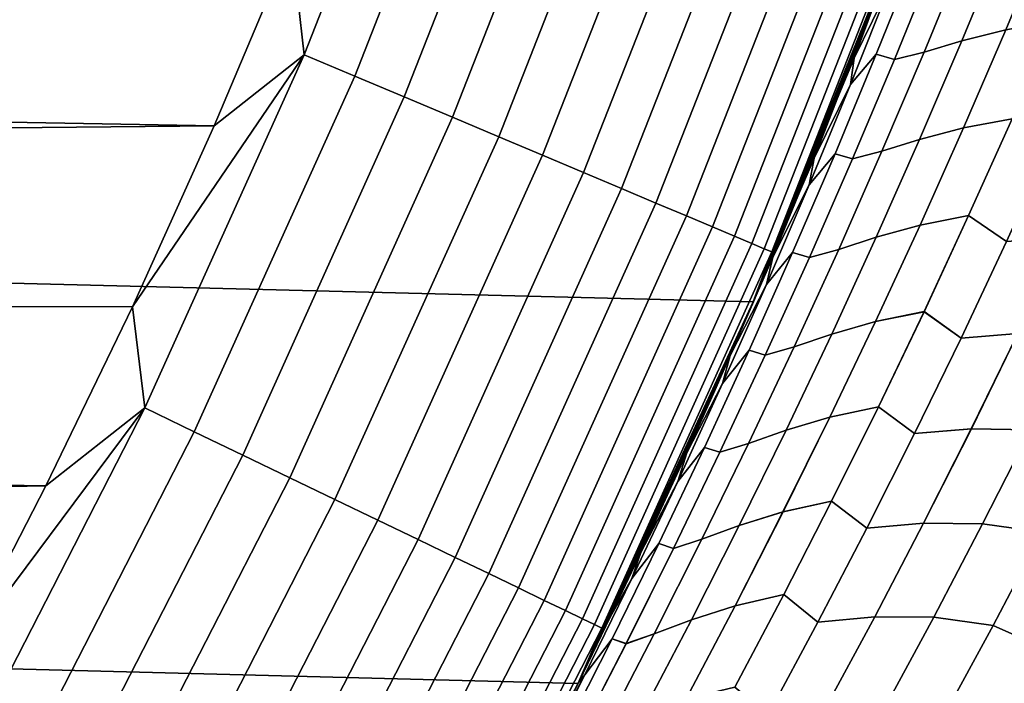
# Model space of a CAD drawing. Header units: metres. Extents: x -22 to 95, y -240 to 22.
# Tile 101 of 180: x 18.27 to 20.88, y -9.69 to -7.93. Entities that reach past the tile are written whole.
import ezdxf

# ---------------------------------------------------------------- set-up
doc = ezdxf.new("R2010")
doc.units = ezdxf.units.M
doc.layers.add('solid_10_151_013_XXX', color=7, linetype='CONTINUOUS')

msp = doc.modelspace()

# ---------------------------------------------------------------- linework, layer by layer
at = {"layer": 'solid_10_151_013_XXX'}
for points in [[(20.217182, -8.675555), (-20.630594, -7.640606), (-20.99091, -6.586448), (20.630594, -7.640606)], [(19.023851, -8.019226, 134.992981), (19.399929, -7.060997, 134.992981), (18.990273, -7.721365, 135)], [(19.158188, -8.075853, 134.971558), (19.536922, -7.110858, 134.971558), (19.399929, -7.060997, 134.992981), (19.023851, -8.019226, 134.992981)], [(19.28994, -8.131392, 134.935928), (19.671276, -7.159759, 134.935928), (19.536922, -7.110858, 134.971558), (19.158188, -8.075853, 134.971558)], [(19.417833, -8.185304, 134.886444), (19.801699, -7.207229, 134.886444), (19.671276, -7.159759, 134.935928), (19.28994, -8.131392, 134.935928)], [(19.540636, -8.237069, 134.823578), (19.926929, -7.25281, 134.823578), (19.801699, -7.207229, 134.886444), (19.417833, -8.185304, 134.886444)], [(19.657164, -8.286189, 134.74794), (20.045761, -7.29606, 134.74794), (19.926929, -7.25281, 134.823578), (19.540636, -8.237069, 134.823578)], [(19.766291, -8.332191, 134.660263), (20.157045, -7.336564, 134.660263), (20.045761, -7.29606, 134.74794), (19.657164, -8.286189, 134.74794)], [(19.866964, -8.374627, 134.561386), (20.259708, -7.373931, 134.561386), (20.157045, -7.336564, 134.660263), (19.766291, -8.332191, 134.660263)], [(19.958212, -8.413092, 134.452271), (20.35276, -7.407799, 134.452271), (20.259708, -7.373931, 134.561386), (19.866964, -8.374627, 134.561386)], [(20.039154, -8.447212, 134.333969), (20.435303, -7.437842, 134.333969), (20.35276, -7.407799, 134.452271), (19.958212, -8.413092, 134.452271)], [(20.109011, -8.476659, 134.207611), (20.50654, -7.46377, 134.207611), (20.435303, -7.437842, 134.333969), (20.039154, -8.447212, 134.333969)], [(20.167107, -8.501148, 134.074432), (20.565784, -7.485333, 134.074432), (20.50654, -7.46377, 134.207611), (20.109011, -8.476659, 134.207611)], [(20.212881, -8.520444, 133.935715), (20.612463, -7.502323, 133.935715), (20.565784, -7.485333, 134.074432), (20.167107, -8.501148, 134.074432)], [(20.245892, -8.534359, 133.792786), (20.646128, -7.514575, 133.792786), (20.612463, -7.502323, 133.935715), (20.212881, -8.520444, 133.935715)], [(20.265821, -8.54276, 133.647018), (20.666451, -7.521973, 133.647018), (20.646128, -7.514575, 133.792786), (20.245892, -8.534359, 133.792786)], [(20.265821, -8.54276, 133.647018), (20.630547, -7.640718, 133.5), (20.666451, -7.521973, 133.647018)], [(6.506188, -7.594039, 135), (6.026359, -7.980158, 135), (18.785126, -8.207856, 135), (18.990273, -7.721365, 135)], [(20.217072, -8.675832, 133.5), (20.540878, -7.878601, 105.871834), (20.63789, -7.620862, 105.98027), (20.630547, -7.640718, 133.5)], [(19.751564, -9.68892), (-20.217182, -8.675555), (-20.630594, -7.640606), (20.217182, -8.675555)], [(20.265821, -8.54276, 133.647018), (20.217072, -8.675832, 133.5), (20.630547, -7.640718, 133.5)], [(20.335508, -8.39447, 62.357697), (20.227034, -8.652577, 62.478989), (20.217182, -8.675555), (20.630594, -7.640606)], [(20.44009, -8.136504, 62.240826), (20.335508, -8.39447, 62.357697), (20.630594, -7.640606)], [(20.540873, -7.878613, 62.12817), (20.44009, -8.136504, 62.240826), (20.630594, -7.640606)], [(20.771053, -7.982153, 63.176693), (20.88006, -7.718093, 63.07782), (20.996511, -7.690084, 63.220039), (20.887428, -7.952904, 63.318817)], [(20.99654, -7.690011, 104.779991), (20.880087, -7.718029, 104.922203), (20.77108, -7.982089, 104.823334), (20.887459, -7.95283, 104.681213)], [(19.023851, -8.019226, 134.992981), (18.990273, -7.721365, 135), (18.785126, -8.207856, 135)], [(20.670748, -8.012034, 63.02388), (20.779522, -7.746717, 62.924942), (20.88006, -7.718093, 63.07782), (20.771053, -7.982153, 63.176693)], [(20.880087, -7.718029, 104.922203), (20.779541, -7.746665, 105.075073), (20.670769, -8.011983, 104.976143), (20.77108, -7.982089, 104.823334)], [(20.475306, -8.098164, 62.513355), (20.582365, -7.82923, 62.414516), (20.650108, -7.751757, 62.573505), (20.543682, -8.018051, 62.671154)], [(20.65012, -7.751729, 105.426506), (20.582375, -7.829209, 105.585487), (20.475315, -8.098143, 105.486649), (20.543694, -8.018025, 105.328857)], [(20.582365, -7.82923, 62.414516), (20.485222, -8.028411, 62.295082), (20.540873, -7.878613, 62.12817), (20.588953, -7.761104, 62.198689)], [(20.582375, -7.829209, 105.585487), (20.588955, -7.761096, 105.801315), (20.540878, -7.878601, 105.871834), (20.485224, -8.028404, 105.704918)], [(20.650108, -7.751757, 62.573505), (20.699829, -7.765337, 62.75898), (20.591724, -8.031618, 62.857685), (20.543682, -8.018051, 62.671154)], [(20.591738, -8.031586, 105.142326), (20.699841, -7.765305, 105.241035), (20.65012, -7.751729, 105.426506), (20.543694, -8.018025, 105.328857)], [(20.699829, -7.765337, 62.75898), (20.779522, -7.746717, 62.924942), (20.670748, -8.012034, 63.02388), (20.591724, -8.031618, 62.857685)], [(20.670769, -8.011983, 104.976143), (20.779541, -7.746665, 105.075073), (20.699841, -7.765305, 105.241035), (20.591738, -8.031586, 105.142326)], [(20.485222, -8.028411, 62.295082), (20.582365, -7.82923, 62.414516), (20.475306, -8.098164, 62.513355)], [(20.475315, -8.098143, 105.486649), (20.582375, -7.829209, 105.585487), (20.485224, -8.028404, 105.704918)], [(20.217072, -8.675832, 133.5), (20.440096, -8.13649, 105.759178), (20.540878, -7.878601, 105.871834)], [(20.485222, -8.028411, 62.295082), (20.44009, -8.136504, 62.240826), (20.540873, -7.878613, 62.12817)], [(20.485224, -8.028404, 105.704918), (20.540878, -7.878601, 105.871834), (20.440096, -8.13649, 105.759178)], [(20.775181, -8.213541, 63.420559), (20.887428, -7.952904, 63.318817), (21.016714, -7.929741, 63.450993), (20.904419, -8.189294, 63.552727)], [(21.016747, -7.929665, 104.549034), (20.887459, -7.95283, 104.681213), (20.775213, -8.213467, 104.579468), (20.904451, -8.189218, 104.447304)], [(20.658876, -8.244045, 63.278545), (20.771053, -7.982153, 63.176693), (20.887428, -7.952904, 63.318817), (20.775181, -8.213541, 63.420559)], [(20.887459, -7.95283, 104.681213), (20.77108, -7.982089, 104.823334), (20.658905, -8.24398, 104.721481), (20.775213, -8.213467, 104.579468)], [(6.026359, -7.980158, 135), (5.52367, -8.336006, 135), (18.785126, -8.207856, 135)], [(20.558807, -8.275199, 63.125809), (20.670748, -8.012034, 63.02388), (20.771053, -7.982153, 63.176693), (20.658876, -8.244045, 63.278545)], [(20.77108, -7.982089, 104.823334), (20.670769, -8.011983, 104.976143), (20.558828, -8.275147, 104.874214), (20.658905, -8.24398, 104.721481)], [(19.023851, -8.019226, 134.992981), (18.785126, -8.207856, 135), (18.567581, -8.68878, 135)], [(18.600479, -8.957519, 134.992981), (19.023851, -8.019226, 134.992981), (18.567581, -8.68878, 135)], [(18.731825, -9.020772, 134.971558), (19.158188, -8.075853, 134.971558), (19.023851, -8.019226, 134.992981), (18.600479, -8.957519, 134.992981)], [(20.365107, -8.364985, 62.615215), (20.475306, -8.098164, 62.513355), (20.543682, -8.018051, 62.671154), (20.434134, -8.28226, 62.771778)], [(20.543694, -8.018025, 105.328857), (20.475315, -8.098143, 105.486649), (20.365116, -8.364965, 105.384796), (20.434145, -8.282234, 105.228233)], [(20.475306, -8.098164, 62.513355), (20.378428, -8.293692, 62.39444), (20.44009, -8.136504, 62.240826), (20.485222, -8.028411, 62.295082)], [(20.475315, -8.098143, 105.486649), (20.485224, -8.028404, 105.704918), (20.440096, -8.13649, 105.759178), (20.378429, -8.293687, 105.60556)], [(20.543682, -8.018051, 62.671154), (20.591724, -8.031618, 62.857685), (20.480465, -8.295767, 62.959393), (20.434134, -8.28226, 62.771778)], [(20.480478, -8.295735, 105.040619), (20.591738, -8.031586, 105.142326), (20.543694, -8.018025, 105.328857), (20.434145, -8.282234, 105.228233)], [(20.591724, -8.031618, 62.857685), (20.670748, -8.012034, 63.02388), (20.558807, -8.275199, 63.125809), (20.480465, -8.295767, 62.959393)], [(20.558828, -8.275147, 104.874214), (20.670769, -8.011983, 104.976143), (20.591738, -8.031586, 105.142326), (20.480478, -8.295735, 105.040619)], [(18.860643, -9.082808, 134.935928), (19.28994, -8.131392, 134.935928), (19.158188, -8.075853, 134.971558), (18.731825, -9.020772, 134.971558)], [(20.378428, -8.293692, 62.39444), (20.475306, -8.098164, 62.513355), (20.365107, -8.364985, 62.615215)], [(20.365116, -8.364965, 105.384796), (20.475315, -8.098143, 105.486649), (20.378429, -8.293687, 105.60556)], [(18.985691, -9.143027, 134.886444), (19.417833, -8.185304, 134.886444), (19.28994, -8.131392, 134.935928), (18.860643, -9.082808, 134.935928)], [(20.217072, -8.675832, 133.5), (20.335514, -8.394455, 105.642311), (20.440096, -8.13649, 105.759178)], [(20.378428, -8.293692, 62.39444), (20.335508, -8.39447, 62.357697), (20.44009, -8.136504, 62.240826)], [(20.378429, -8.293687, 105.60556), (20.440096, -8.13649, 105.759178), (20.335514, -8.394455, 105.642311)], [(19.105762, -9.20085, 134.823578), (19.540636, -8.237069, 134.823578), (19.417833, -8.185304, 134.886444), (18.985691, -9.143027, 134.886444)], [(5.52367, -8.336006, 135), (5.000027, -8.660235, 135), (18.567581, -8.68878, 135), (18.785126, -8.207856, 135)], [(20.659836, -8.471964, 63.525219), (20.775181, -8.213541, 63.420559), (20.904419, -8.189294, 63.552727), (20.78903, -8.446613, 63.65736)], [(20.904451, -8.189218, 104.447304), (20.775213, -8.213467, 104.579468), (20.65987, -8.471889, 104.474815), (20.789066, -8.446537, 104.342674)], [(20.904419, -8.189294, 63.552727), (21.007435, -8.25706, 63.708405), (20.889662, -8.515618, 63.815296), (20.78903, -8.446613, 63.65736)], [(20.889698, -8.515542, 104.184738), (21.007467, -8.256984, 104.291626), (20.904451, -8.189218, 104.447304), (20.789066, -8.446537, 104.342674)], [(19.219696, -9.255717, 134.74794), (19.657164, -8.286189, 134.74794), (19.540636, -8.237069, 134.823578), (19.105762, -9.20085, 134.823578)], [(20.5436, -8.503738, 63.383327), (20.658876, -8.244045, 63.278545), (20.775181, -8.213541, 63.420559), (20.659836, -8.471964, 63.525219)], [(20.775213, -8.213467, 104.579468), (20.658905, -8.24398, 104.721481), (20.543629, -8.503673, 104.616699), (20.65987, -8.471889, 104.474815)], [(20.443764, -8.536179, 63.230682), (20.558807, -8.275199, 63.125809), (20.658876, -8.244045, 63.278545), (20.5436, -8.503738, 63.383327)], [(20.658905, -8.24398, 104.721481), (20.558828, -8.275147, 104.874214), (20.443787, -8.536127, 104.769341), (20.543629, -8.503673, 104.616699)], [(19.326393, -9.307101, 134.660263), (19.766291, -8.332191, 134.660263), (19.657164, -8.286189, 134.74794), (19.219696, -9.255717, 134.74794)], [(20.251833, -8.629663, 62.720043), (20.365107, -8.364985, 62.615215), (20.434134, -8.28226, 62.771778), (20.321527, -8.544347, 62.875336)], [(20.434145, -8.282234, 105.228233), (20.365116, -8.364965, 105.384796), (20.251841, -8.629643, 105.279968), (20.321537, -8.544322, 105.124672)], [(20.434134, -8.28226, 62.771778), (20.480465, -8.295767, 62.959393), (20.366112, -8.557752, 63.064049), (20.321527, -8.544347, 62.875336)], [(20.366125, -8.55772, 104.935966), (20.480478, -8.295735, 105.040619), (20.434145, -8.282234, 105.228233), (20.321537, -8.544322, 105.124672)], [(20.480465, -8.295767, 62.959393), (20.558807, -8.275199, 63.125809), (20.443764, -8.536179, 63.230682), (20.366112, -8.557752, 63.064049)], [(20.443787, -8.536127, 104.769341), (20.558828, -8.275147, 104.874214), (20.480478, -8.295735, 105.040619), (20.366125, -8.55772, 104.935966)], [(20.365107, -8.364985, 62.615215), (20.268629, -8.556905, 62.496712), (20.335508, -8.39447, 62.357697), (20.378428, -8.293692, 62.39444)], [(20.365116, -8.364965, 105.384796), (20.378429, -8.293687, 105.60556), (20.335514, -8.394455, 105.642311), (20.268631, -8.556901, 105.503288)], [(19.424828, -9.354504, 134.561386), (19.866964, -8.374627, 134.561386), (19.766291, -8.332191, 134.660263), (19.326393, -9.307101, 134.660263)], [(20.268629, -8.556905, 62.496712), (20.365107, -8.364985, 62.615215), (20.251833, -8.629663, 62.720043)], [(20.251841, -8.629643, 105.279968), (20.365116, -8.364965, 105.384796), (20.268631, -8.556901, 105.503288)], [(19.514044, -9.397469, 134.452271), (19.958212, -8.413092, 134.452271), (19.866964, -8.374627, 134.561386), (19.424828, -9.354504, 134.561386)], [(20.268631, -8.556901, 105.503288), (20.335514, -8.394455, 105.642311), (20.217072, -8.675832, 133.5), (20.227041, -8.652561, 105.521019)], [(20.268629, -8.556905, 62.496712), (20.227034, -8.652577, 62.478989), (20.335508, -8.39447, 62.357697)], [(19.593185, -9.435581, 134.333969), (20.039154, -8.447212, 134.333969), (19.958212, -8.413092, 134.452271), (19.514044, -9.397469, 134.452271)], [(19.661488, -9.468473, 134.207611), (20.109011, -8.476659, 134.207611), (20.039154, -8.447212, 134.333969), (19.593185, -9.435581, 134.333969)], [(20.54146, -8.728148, 63.63274), (20.659836, -8.471964, 63.525219), (20.78903, -8.446613, 63.65736), (20.670616, -8.701676, 63.764843)], [(20.789066, -8.446537, 104.342674), (20.65987, -8.471889, 104.474815), (20.541496, -8.728073, 104.367294), (20.670654, -8.701599, 104.235191)], [(20.78903, -8.446613, 63.65736), (20.889662, -8.515618, 63.815296), (20.768826, -8.771836, 63.925064), (20.670616, -8.701676, 63.764843)], [(20.768862, -8.77176, 104.074966), (20.889698, -8.515542, 104.184738), (20.789066, -8.446537, 104.342674), (20.670654, -8.701599, 104.235191)], [(20.425285, -8.761207, 63.49099), (20.5436, -8.503738, 63.383327), (20.659836, -8.471964, 63.525219), (20.54146, -8.728148, 63.63274)], [(20.65987, -8.471889, 104.474815), (20.543629, -8.503673, 104.616699), (20.425316, -8.761142, 104.509041), (20.541496, -8.728073, 104.367294)], [(19.71829, -9.495828, 134.074432), (20.167107, -8.501148, 134.074432), (20.109011, -8.476659, 134.207611), (19.661488, -9.468473, 134.207611)], [(19.763044, -9.517381, 133.935715), (20.212881, -8.520444, 133.935715), (20.167107, -8.501148, 134.074432), (19.71829, -9.495828, 134.074432)], [(19.795321, -9.532925, 133.792786), (20.245892, -8.534359, 133.792786), (20.212881, -8.520444, 133.935715), (19.763044, -9.517381, 133.935715)], [(20.325684, -8.794947, 63.338448), (20.443764, -8.536179, 63.230682), (20.5436, -8.503738, 63.383327), (20.425285, -8.761207, 63.49099)], [(20.543629, -8.503673, 104.616699), (20.443787, -8.536127, 104.769341), (20.325708, -8.794896, 104.661575), (20.425316, -8.761142, 104.509041)], [(20.768826, -8.771836, 63.925064), (20.889662, -8.515618, 63.815296), (21.040852, -8.504555, 63.925091), (20.919998, -8.760018, 64.035049)], [(21.040884, -8.504484, 104.074936), (20.889698, -8.515542, 104.184738), (20.768862, -8.77176, 104.074966), (20.920033, -8.759947, 103.964981)], [(19.814808, -9.542309, 133.647018), (20.265821, -8.54276, 133.647018), (20.245892, -8.534359, 133.792786), (19.795321, -9.532925, 133.792786)], [(19.814808, -9.542309, 133.647018), (20.217072, -8.675832, 133.5), (20.265821, -8.54276, 133.647018)], [(20.135548, -8.892168, 62.827789), (20.251833, -8.629663, 62.720043), (20.321527, -8.544347, 62.875336), (20.205923, -8.804285, 62.981777)], [(20.321537, -8.544322, 105.124672), (20.251841, -8.629643, 105.279968), (20.135555, -8.892151, 105.172218), (20.205935, -8.804261, 105.018234)], [(20.321527, -8.544347, 62.875336), (20.366112, -8.557752, 63.064049), (20.248732, -8.817546, 63.1716), (20.205923, -8.804285, 62.981777)], [(20.248747, -8.817516, 104.828407), (20.366125, -8.55772, 104.935966), (20.321537, -8.544322, 105.124672), (20.205935, -8.804261, 105.018234)], [(20.366112, -8.557752, 63.064049), (20.443764, -8.536179, 63.230682), (20.325684, -8.794947, 63.338448), (20.248732, -8.817546, 63.1716)], [(20.325708, -8.794896, 104.661575), (20.443787, -8.536127, 104.769341), (20.366125, -8.55772, 104.935966), (20.248747, -8.817516, 104.828407)], [(20.251833, -8.629663, 62.720043), (20.155888, -8.818023, 62.601852), (20.227034, -8.652577, 62.478989), (20.268629, -8.556905, 62.496712)], [(20.251841, -8.629643, 105.279968), (20.268631, -8.556901, 105.503288), (20.227041, -8.652561, 105.521019), (20.15589, -8.818021, 105.398148)], [(20.155888, -8.818023, 62.601852), (20.251833, -8.629663, 62.720043), (20.135548, -8.892168, 62.827789)], [(20.135555, -8.892151, 105.172218), (20.251841, -8.629643, 105.279968), (20.15589, -8.818021, 105.398148)], [(19.751698, -9.688675, 133.5), (20.114603, -8.91082, 105.395187), (20.227041, -8.652561, 105.521019), (20.217072, -8.675832, 133.5)], [(20.155888, -8.818023, 62.601852), (20.114595, -8.910838, 62.604824), (20.217182, -8.675555), (20.227034, -8.652577, 62.478989)], [(20.15589, -8.818021, 105.398148), (20.227041, -8.652561, 105.521019), (20.114603, -8.91082, 105.395187)], [(19.235554, -10.676782), (-19.751564, -9.68892), (-20.217182, -8.675555), (19.751564, -9.68892)], [(5.000027, -8.660235, 135), (4.457416, -8.951613, 135), (18.337671, -9.164041, 135), (18.567581, -8.68878, 135)], [(19.836672, -9.513488, 62.91584), (19.753147, -9.685721, 63.009418), (19.751564, -9.68892), (20.217182, -8.675555)], [(19.814808, -9.542309, 133.647018), (19.751698, -9.688675, 133.5), (20.217072, -8.675832, 133.5)], [(19.918344, -9.341283, 62.824402), (19.836672, -9.513488, 62.91584), (20.217182, -8.675555)], [(19.921816, -9.333876, 62.820515), (19.918344, -9.341283, 62.824402), (20.217182, -8.675555)], [(19.99819, -9.1691, 62.735058), (19.921816, -9.333876, 62.820515), (20.217182, -8.675555)], [(20.040264, -9.077021, 62.709812), (19.99819, -9.1691, 62.735058), (20.217182, -8.675555), (20.114595, -8.910838, 62.604824)], [(18.600479, -8.957519, 134.992981), (18.567581, -8.68878, 135), (18.337671, -9.164041, 135)], [(20.42012, -8.982069, 63.743069), (20.54146, -8.728148, 63.63274), (20.670616, -8.701676, 63.764843), (20.549244, -8.954458, 63.875122)], [(20.670654, -8.701599, 104.235191), (20.541496, -8.728073, 104.367294), (20.420156, -8.981994, 104.256966), (20.549282, -8.95438, 104.124916)], [(20.670616, -8.701676, 63.764843), (20.768826, -8.771836, 63.925064), (20.644991, -9.02569, 64.037659), (20.549244, -8.954458, 63.875122)], [(20.645029, -9.025613, 103.962372), (20.768862, -8.77176, 104.074966), (20.670654, -8.701599, 104.235191), (20.549282, -8.95438, 104.124916)], [(20.304003, -9.016425, 63.601475), (20.425285, -8.761207, 63.49099), (20.54146, -8.728148, 63.63274), (20.42012, -8.982069, 63.743069)], [(20.541496, -8.728073, 104.367294), (20.425316, -8.761142, 104.509041), (20.304033, -9.01636, 104.398552), (20.420156, -8.981994, 104.256966)], [(20.204634, -9.051479, 63.449055), (20.325684, -8.794947, 63.338448), (20.425285, -8.761207, 63.49099), (20.304003, -9.016425, 63.601475)], [(20.425316, -8.761142, 104.509041), (20.325708, -8.794896, 104.661575), (20.204659, -9.051429, 104.550972), (20.304033, -9.01636, 104.398552)], [(20.644991, -9.02569, 64.037659), (20.768826, -8.771836, 63.925064), (20.919998, -8.760018, 64.035049), (20.796156, -9.01309, 64.147827)], [(20.920033, -8.759947, 103.964981), (20.768862, -8.77176, 104.074966), (20.645029, -9.025613, 103.962372), (20.79619, -9.013019, 103.852203)], [(20.796156, -9.01309, 64.147827), (20.919998, -8.760018, 64.035049), (21.076977, -8.762753, 64.135506), (20.952946, -9.0154, 64.248756)], [(21.077005, -8.762691, 103.864517), (20.920033, -8.759947, 103.964981), (20.79619, -9.013019, 103.852203), (20.952976, -9.015338, 103.751274)], [(20.016312, -9.152476, 62.938408), (20.135548, -8.892168, 62.827789), (20.205923, -8.804285, 62.981777), (20.087389, -9.06205, 63.091053)], [(20.205935, -8.804261, 105.018234), (20.135555, -8.892151, 105.172218), (20.016319, -9.15246, 105.0616), (20.087399, -9.062028, 104.908958)], [(20.205923, -8.804285, 62.981777), (20.248732, -8.817546, 63.1716), (20.128391, -9.075125, 63.282005), (20.087389, -9.06205, 63.091053)], [(20.128405, -9.075095, 104.71801), (20.248747, -8.817516, 104.828407), (20.205935, -8.804261, 105.018234), (20.087399, -9.062028, 104.908958)], [(20.248732, -8.817546, 63.1716), (20.325684, -8.794947, 63.338448), (20.204634, -9.051479, 63.449055), (20.128391, -9.075125, 63.282005)], [(20.204659, -9.051429, 104.550972), (20.325708, -8.794896, 104.661575), (20.248747, -8.817516, 104.828407), (20.128405, -9.075095, 104.71801)], [(20.135555, -8.892151, 105.172218), (20.15589, -8.818021, 105.398148), (20.114603, -8.91082, 105.395187), (20.040264, -9.07702, 105.290184)], [(20.135548, -8.892168, 62.827789), (20.040264, -9.077021, 62.709812), (20.114595, -8.910838, 62.604824), (20.155888, -8.818023, 62.601852)], [(20.040264, -9.077021, 62.709812), (20.135548, -8.892168, 62.827789), (20.016312, -9.152476, 62.938408)], [(20.016319, -9.15246, 105.0616), (20.135555, -8.892151, 105.172218), (20.040264, -9.07702, 105.290184)], [(20.040264, -9.07702, 105.290184), (20.114603, -8.91082, 105.395187), (19.751698, -9.688675, 133.5), (19.998199, -9.169079, 105.264954)], [(4.457416, -8.951613, 135), (3.897896, -9.209037, 135), (18.337671, -9.164041, 135)], [(18.600479, -8.957519, 134.992981), (18.337671, -9.164041, 135), (18.095642, -9.633159, 135)], [(18.130861, -9.873541, 134.992981), (18.600479, -8.957519, 134.992981), (18.095642, -9.633159, 135)], [(18.258892, -9.943262, 134.971558), (18.731825, -9.020772, 134.971558), (18.600479, -8.957519, 134.992981), (18.130861, -9.873541, 134.992981)], [(20.295879, -9.233701, 63.856159), (20.42012, -8.982069, 63.743069), (20.549244, -8.954458, 63.875122), (20.424978, -9.204933, 63.98814)], [(20.549282, -8.95438, 104.124916), (20.420156, -8.981994, 104.256966), (20.295918, -9.233625, 104.143875), (20.425016, -9.204856, 104.011894)], [(20.549244, -8.954458, 63.875122), (20.644991, -9.02569, 64.037659), (20.518229, -9.277154, 64.15303), (20.424978, -9.204933, 63.98814)], [(20.518269, -9.277078, 103.847008), (20.645029, -9.025613, 103.962372), (20.549282, -8.95438, 104.124916), (20.425016, -9.204856, 104.011894)], [(20.179815, -9.269368, 63.714737), (20.304003, -9.016425, 63.601475), (20.42012, -8.982069, 63.743069), (20.295879, -9.233701, 63.856159)], [(20.420156, -8.981994, 104.256966), (20.304033, -9.01636, 104.398552), (20.179848, -9.269303, 104.285294), (20.295918, -9.233625, 104.143875)], [(18.384459, -10.011642, 134.935928), (18.860643, -9.082808, 134.935928), (18.731825, -9.020772, 134.971558), (18.258892, -9.943262, 134.971558)], [(20.080677, -9.305749, 63.56245), (20.204634, -9.051479, 63.449055), (20.304003, -9.016425, 63.601475), (20.179815, -9.269368, 63.714737)], [(20.304033, -9.01636, 104.398552), (20.204659, -9.051429, 104.550972), (20.080702, -9.305699, 104.437576), (20.179848, -9.269303, 104.285294)], [(20.518229, -9.277154, 64.15303), (20.644991, -9.02569, 64.037659), (20.796156, -9.01309, 64.147827), (20.669392, -9.263749, 64.263359)], [(20.79619, -9.013019, 103.852203), (20.645029, -9.025613, 103.962372), (20.518269, -9.277078, 103.847008), (20.66943, -9.263678, 103.736671)], [(20.669392, -9.263749, 64.263359), (20.796156, -9.01309, 64.147827), (20.952946, -9.0154, 64.248756), (20.826, -9.265597, 64.364746)], [(20.952976, -9.015338, 103.751274), (20.79619, -9.013019, 103.852203), (20.66943, -9.263678, 103.736671), (20.826031, -9.265536, 103.635284)], [(20.826, -9.265597, 64.364746), (20.952946, -9.0154, 64.248756), (21.111567, -9.037416, 64.34182), (20.984123, -9.287601, 64.458694)], [(21.111591, -9.037364, 103.658203), (20.952976, -9.015338, 103.751274), (20.826031, -9.265536, 103.635284), (20.984148, -9.287551, 103.541328)], [(19.894192, -9.410559, 63.051849), (20.016312, -9.152476, 62.938408), (20.087389, -9.06205, 63.091053), (19.965982, -9.317615, 63.203114)], [(20.087399, -9.062028, 104.908958), (20.016319, -9.15246, 105.0616), (19.894197, -9.410544, 104.948158), (19.965994, -9.317594, 104.796898)], [(20.087389, -9.06205, 63.091053), (20.128391, -9.075125, 63.282005), (20.00515, -9.33046, 63.395203), (19.965982, -9.317615, 63.203114)], [(20.005163, -9.330432, 104.604805), (20.128405, -9.075095, 104.71801), (20.087399, -9.062028, 104.908958), (19.965994, -9.317594, 104.796898)], [(20.128391, -9.075125, 63.282005), (20.204634, -9.051479, 63.449055), (20.080677, -9.305749, 63.56245), (20.00515, -9.33046, 63.395203)], [(20.080702, -9.305699, 104.437576), (20.204659, -9.051429, 104.550972), (20.128405, -9.075095, 104.71801), (20.005163, -9.330432, 104.604805)], [(18.50635, -10.07802, 134.886444), (18.985691, -9.143027, 134.886444), (18.860643, -9.082808, 134.935928), (18.384459, -10.011642, 134.935928)], [(20.016319, -9.15246, 105.0616), (20.040264, -9.07702, 105.290184), (19.998199, -9.169079, 105.264954), (19.921816, -9.333878, 105.179482)], [(20.016312, -9.152476, 62.938408), (19.921816, -9.333876, 62.820515), (19.99819, -9.1691, 62.735058), (20.040264, -9.077021, 62.709812)], [(18.623388, -10.141756, 134.823578), (19.105762, -9.20085, 134.823578), (18.985691, -9.143027, 134.886444), (18.50635, -10.07802, 134.886444)], [(20.016319, -9.15246, 105.0616), (19.918354, -9.34126, 105.175613), (19.836683, -9.513463, 105.084175), (19.894197, -9.410544, 104.948158)], [(20.016312, -9.152476, 62.938408), (19.894192, -9.410559, 63.051849), (19.918344, -9.341283, 62.824402), (19.921816, -9.333876, 62.820515)], [(20.016319, -9.15246, 105.0616), (19.921816, -9.333878, 105.179482), (19.918354, -9.34126, 105.175613)], [(3.323587, -9.431529, 135), (2.736669, -9.618244, 135), (18.095642, -9.633159, 135), (18.337671, -9.164041, 135)], [(3.897896, -9.209037, 135), (3.323587, -9.431529, 135), (18.337671, -9.164041, 135)], [(19.751698, -9.688675, 133.5), (19.921816, -9.333878, 105.179482), (19.998199, -9.169079, 105.264954)], [(18.734446, -10.202235, 134.74794), (19.219696, -9.255717, 134.74794), (19.105762, -9.20085, 134.823578), (18.623388, -10.141756, 134.823578)], [(20.168806, -9.483018, 63.971951), (20.295879, -9.233701, 63.856159), (20.424978, -9.204933, 63.98814), (20.297886, -9.453078, 64.103851)], [(20.425016, -9.204856, 104.011894), (20.295918, -9.233625, 104.143875), (20.168844, -9.482944, 104.028084), (20.297926, -9.453001, 103.896187)], [(20.424978, -9.204933, 63.98814), (20.518229, -9.277154, 64.15303), (20.388609, -9.526205, 64.271111), (20.297886, -9.453078, 64.103851)], [(20.388649, -9.526129, 103.728928), (20.518269, -9.277078, 103.847008), (20.425016, -9.204856, 104.011894), (20.297926, -9.453001, 103.896187)], [(18.838449, -10.258873, 134.660263), (19.326393, -9.307101, 134.660263), (19.219696, -9.255717, 134.74794), (18.734446, -10.202235, 134.74794)], [(20.052788, -9.520009, 63.830723), (20.179815, -9.269368, 63.714737), (20.295879, -9.233701, 63.856159), (20.168806, -9.483018, 63.971951)], [(20.295918, -9.233625, 104.143875), (20.179848, -9.269303, 104.285294), (20.05282, -9.519945, 104.169312), (20.168844, -9.482944, 104.028084)], [(19.95388, -9.557729, 63.678585), (20.080677, -9.305749, 63.56245), (20.179815, -9.269368, 63.714737), (20.052788, -9.520009, 63.830723)], [(20.179848, -9.269303, 104.285294), (20.080702, -9.305699, 104.437576), (19.953905, -9.55768, 104.321442), (20.05282, -9.519945, 104.169312)], [(20.388609, -9.526205, 64.271111), (20.518229, -9.277154, 64.15303), (20.669392, -9.263749, 64.263359), (20.539778, -9.511969, 64.381592)], [(20.66943, -9.263678, 103.736671), (20.518269, -9.277078, 103.847008), (20.388649, -9.526129, 103.728928), (20.539816, -9.511898, 103.618439)], [(20.539778, -9.511969, 64.381592), (20.669392, -9.263749, 64.263359), (20.826, -9.265597, 64.364746), (20.696209, -9.513324, 64.483437)], [(20.826031, -9.265536, 103.635284), (20.66943, -9.263678, 103.736671), (20.539816, -9.511898, 103.618439), (20.696241, -9.513264, 103.516594)], [(20.696209, -9.513324, 64.483437), (20.826, -9.265597, 64.364746), (20.984123, -9.287601, 64.458694), (20.853836, -9.535273, 64.578255)], [(20.984148, -9.287551, 103.541328), (20.826031, -9.265536, 103.635284), (20.696241, -9.513264, 103.516594), (20.853861, -9.535223, 103.421768)], [(18.934397, -10.311123, 134.561386), (19.424828, -9.354504, 134.561386), (19.326393, -9.307101, 134.660263), (18.838449, -10.258873, 134.660263)], [(20.00515, -9.33046, 63.395203), (20.080677, -9.305749, 63.56245), (19.95388, -9.557729, 63.678585), (19.879076, -9.583525, 63.51115)], [(19.953905, -9.55768, 104.321442), (20.080702, -9.305699, 104.437576), (20.005163, -9.330432, 104.604805), (19.879089, -9.583499, 104.488861)], [(20.984123, -9.287601, 64.458694), (21.130867, -9.351595, 64.555077), (20.999163, -9.600073, 64.676498), (20.853836, -9.535273, 64.578255)], [(20.999153, -9.600091, 103.323494), (21.130859, -9.35161, 103.444916), (20.984148, -9.287551, 103.541328), (20.853861, -9.535223, 103.421768)], [(19.751698, -9.688675, 133.5), (19.918354, -9.34126, 105.175613), (19.921816, -9.333878, 105.179482)], [(19.769247, -9.666389, 63.16806), (19.894192, -9.410559, 63.051849), (19.965982, -9.317615, 63.203114), (19.84177, -9.570952, 63.317909)], [(19.965994, -9.317594, 104.796898), (19.894197, -9.410544, 104.948158), (19.769255, -9.666376, 104.831947), (19.84178, -9.570932, 104.682098)], [(19.965982, -9.317615, 63.203114), (20.00515, -9.33046, 63.395203), (19.879076, -9.583525, 63.51115), (19.84177, -9.570952, 63.317909)], [(19.879089, -9.583499, 104.488861), (20.005163, -9.330432, 104.604805), (19.965994, -9.317594, 104.796898), (19.84178, -9.570932, 104.682098)], [(19.021362, -10.358481, 134.452271), (19.514044, -9.397469, 134.452271), (19.424828, -9.354504, 134.561386), (18.934397, -10.311123, 134.561386)], [(19.751698, -9.688675, 133.5), (19.836683, -9.513463, 105.084175), (19.918354, -9.34126, 105.175613)], [(19.894192, -9.410559, 63.051849), (19.836672, -9.513488, 62.91584), (19.918344, -9.341283, 62.824402)], [(19.098505, -10.400492, 134.333969), (19.593185, -9.435581, 134.333969), (19.514044, -9.397469, 134.452271), (19.021362, -10.358481, 134.452271)], [(19.894192, -9.410559, 63.051849), (19.769247, -9.666389, 63.16806), (19.753147, -9.685721, 63.009418), (19.836672, -9.513488, 62.91584)], [(19.769255, -9.666376, 104.831947), (19.894197, -9.410544, 104.948158), (19.836683, -9.513463, 105.084175), (19.75316, -9.685695, 104.990593)], [(19.165081, -10.436748, 134.207611), (19.661488, -9.468473, 134.207611), (19.593185, -9.435581, 134.333969), (19.098505, -10.400492, 134.333969)], [(20.038965, -9.729996, 64.090393), (20.168806, -9.483018, 63.971951), (20.297886, -9.453078, 64.103851), (20.168032, -9.698868, 64.222191)], [(20.297926, -9.453001, 103.896187), (20.168844, -9.482944, 104.028084), (20.039003, -9.729921, 103.909637), (20.168072, -9.698792, 103.777847)], [(20.297886, -9.453078, 64.103851), (20.388609, -9.526205, 64.271111), (20.256197, -9.772817, 64.391853), (20.168032, -9.698868, 64.222191)], [(20.256239, -9.772741, 103.608185), (20.388649, -9.526129, 103.728928), (20.297926, -9.453001, 103.896187), (20.168072, -9.698792, 103.777847)], [(19.220449, -10.466899, 134.074432), (19.71829, -9.495828, 134.074432), (19.661488, -9.468473, 134.207611), (19.165081, -10.436748, 134.207611)], [(19.922989, -9.768321, 63.949375), (20.052788, -9.520009, 63.830723), (20.168806, -9.483018, 63.971951), (20.038965, -9.729996, 64.090393)], [(20.168844, -9.482944, 104.028084), (20.05282, -9.519945, 104.169312), (19.923021, -9.768258, 104.050652), (20.039003, -9.729921, 103.909637)], [(19.264076, -10.490657, 133.935715), (19.763044, -9.517381, 133.935715), (19.71829, -9.495828, 134.074432), (19.220449, -10.466899, 134.074432)], [(19.295538, -10.50779, 133.792786), (19.795321, -9.532925, 133.792786), (19.763044, -9.517381, 133.935715), (19.264076, -10.490657, 133.935715)], [(19.751698, -9.688675, 133.5), (19.75316, -9.685695, 104.990593), (19.836683, -9.513463, 105.084175)], [(19.824308, -9.807391, 63.797405), (19.95388, -9.557729, 63.678585), (20.052788, -9.520009, 63.830723), (19.922989, -9.768321, 63.949375)], [(20.05282, -9.519945, 104.169312), (19.953905, -9.55768, 104.321442), (19.824333, -9.807343, 104.202621), (19.923021, -9.768258, 104.050652)], [(20.256197, -9.772817, 64.391853), (20.388609, -9.526205, 64.271111), (20.539778, -9.511969, 64.381592), (20.407383, -9.757726, 64.502472)], [(20.539816, -9.511898, 103.618439), (20.388649, -9.526129, 103.728928), (20.256239, -9.772741, 103.608185), (20.407419, -9.757656, 103.497566)], [(20.407383, -9.757726, 64.502472), (20.539778, -9.511969, 64.381592), (20.696209, -9.513324, 64.483437), (20.563641, -9.758556, 64.604752)], [(20.696241, -9.513264, 103.516594), (20.539816, -9.511898, 103.618439), (20.407419, -9.757656, 103.497566), (20.563673, -9.758496, 103.395279)], [(20.563641, -9.758556, 64.604752), (20.696209, -9.513324, 64.483437), (20.853836, -9.535273, 64.578255), (20.720772, -9.780404, 64.700447)], [(20.853861, -9.535223, 103.421768), (20.696241, -9.513264, 103.516594), (20.563673, -9.758496, 103.395279), (20.720798, -9.780355, 103.299576)], [(19.314531, -10.518133, 133.647018), (19.814808, -9.542309, 133.647018), (19.795321, -9.532925, 133.792786), (19.295538, -10.50779, 133.792786)], [(19.314531, -10.518133, 133.647018), (19.751698, -9.688675, 133.5), (19.814808, -9.542309, 133.647018)], [(20.853836, -9.535273, 64.578255), (20.999163, -9.600073, 64.676498), (20.864674, -9.845941, 64.80056), (20.720772, -9.780404, 64.700447)], [(20.86466, -9.845961, 103.199432), (20.999153, -9.600091, 103.323494), (20.853861, -9.535223, 103.421768), (20.720798, -9.780355, 103.299576)], [(19.641544, -9.919938, 63.286991), (19.769247, -9.666389, 63.16806), (19.84177, -9.570952, 63.317909), (19.714811, -9.822036, 63.435394)], [(19.84178, -9.570932, 104.682098), (19.769255, -9.666376, 104.831947), (19.64155, -9.919927, 104.713013), (19.714821, -9.822017, 104.564613)], [(19.84177, -9.570952, 63.317909), (19.879076, -9.583525, 63.51115), (19.750233, -9.834292, 63.629791), (19.714811, -9.822036, 63.435394)], [(19.750246, -9.834268, 104.370216), (19.879089, -9.583499, 104.488861), (19.84178, -9.570932, 104.682098), (19.714821, -9.822017, 104.564613)], [(19.879076, -9.583525, 63.51115), (19.95388, -9.557729, 63.678585), (19.824308, -9.807391, 63.797405), (19.750233, -9.834292, 63.629791)], [(19.824333, -9.807343, 104.202621), (19.953905, -9.55768, 104.321442), (19.879089, -9.583499, 104.488861), (19.750246, -9.834268, 104.370216)], [(21.011568, -9.922752, 103.111694), (21.14756, -9.675913, 103.237823), (20.999153, -9.600091, 103.323494), (20.86466, -9.845961, 103.199432)], [(20.999163, -9.600073, 64.676498), (21.147572, -9.675893, 64.762169), (21.011581, -9.922729, 64.888298), (20.864674, -9.845941, 64.80056)], [(19.641544, -9.919938, 63.286991), (19.667774, -9.857924, 63.105061), (19.769247, -9.666389, 63.16806)], [(19.64155, -9.919927, 104.713013), (19.769255, -9.666376, 104.831947), (19.667788, -9.857896, 104.894951)], [(19.769247, -9.666389, 63.16806), (19.667774, -9.857924, 63.105061), (19.753147, -9.685721, 63.009418)], [(19.769255, -9.666376, 104.831947), (19.75316, -9.685695, 104.990593), (19.667788, -9.857896, 104.894951)], [(19.235624, -10.676647, 133.5), (19.667788, -9.857896, 104.894951), (19.75316, -9.685695, 104.990593), (19.751698, -9.688675, 133.5)], [(19.314531, -10.518133, 133.647018), (19.235624, -10.676647, 133.5), (19.751698, -9.688675, 133.5)], [(19.753147, -9.685721, 63.009418), (19.667774, -9.857924, 63.105061), (19.751564, -9.68892)]]:
    msp.add_3dface(points, dxfattribs=at)

doc.saveas('drawing.dxf')
